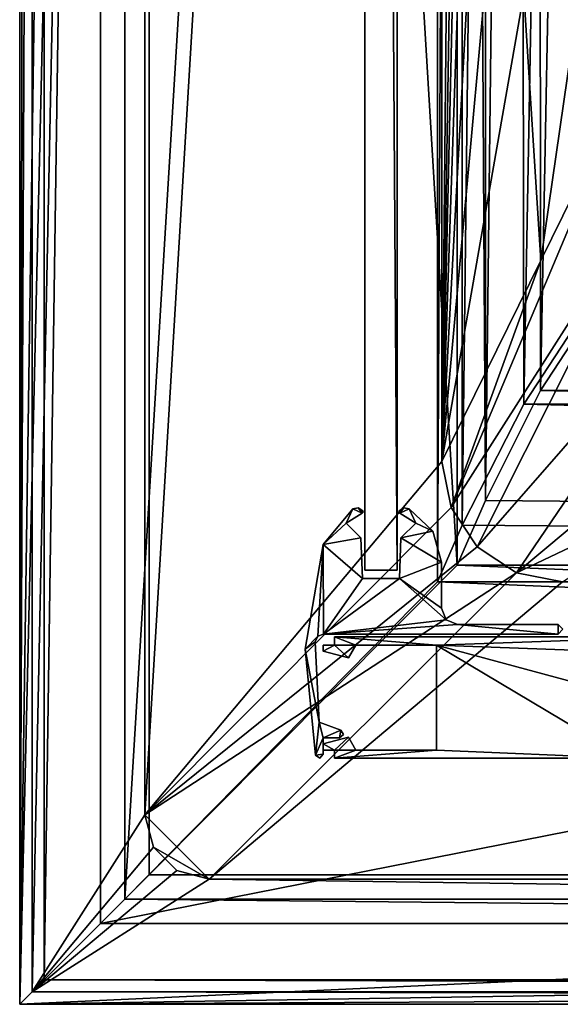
# Model space of a CAD drawing. Header units: metres. Extents: x -1004 to 0, y -708 to 0.
# Tile 1 of 99: x -1004 to -937, y -704 to -582. Entities that reach past the tile are written whole.
import ezdxf

# ---------------------------------------------------------------- set-up
doc = ezdxf.new("R2010")
doc.units = ezdxf.units.M

msp = doc.modelspace()

# ---------------------------------------------------------------- linework, layer by layer
at = {"layer": 'top0'}
for points in [[(-966.445618, -660.336182, 2062.387695), (-963.345642, -661.16687, 2062.387695), (-965.045593, -659.566833, 2062.387695)], [(-965.045593, -659.566833, 2062.387695), (-966.445618, -659.566833, 2062.387695), (-966.445618, -660.336182, 2062.387695)], [(-963.345642, -661.16687, 162.387711), (-966.445618, -660.336182, 162.387711), (-965.045593, -659.566833, 162.387711)], [(-966.445618, -660.336182, 162.387711), (-966.445618, -659.566833, 162.387711), (-965.045593, -659.566833, 162.387711)], [(-966.445618, -659.566833, 2062.387695), (-965.045593, -659.566833, 2062.387695), (-966.445618, -659.566833, 162.387711)], [(-965.045593, -659.566833, 2062.387695), (-965.045593, -659.566833, 162.387711), (-966.445618, -659.566833, 162.387711)], [(-966.445618, -659.566833, 2062.387695), (-966.445618, -659.566833, 162.387711), (-966.445618, -660.336182, 2062.387695)], [(-966.445618, -659.566833, 162.387711), (-966.445618, -660.336182, 162.387711), (-966.445618, -660.336182, 2062.387695)], [(-966.445618, -660.336182, 2062.387695), (-963.345642, -661.16687, 2062.387695), (-965.045593, -659.566833, 2062.387695)], [(-965.045593, -659.566833, 2062.387695), (-966.445618, -659.566833, 2062.387695), (-966.445618, -660.336182, 2062.387695)], [(-965.045593, -659.566833, 2062.387695), (-962.421875, -659.566833, 2062.387695), (-965.045593, -658.566833, 2062.387695)], [(-962.421875, -659.566833, 2062.387695), (-952.421875, -659.566833, 2062.387695), (-965.045593, -658.566833, 2062.387695)], [(-965.045593, -658.566833, 2062.387695), (-952.421875, -659.566833, 2062.387695), (-922.945618, -658.566833, 2062.387695)], [(-965.045593, -659.566833, 162.387711), (-965.045593, -658.566833, 162.387711), (-962.421875, -659.566833, 162.387711)], [(-962.421875, -659.566833, 162.387711), (-965.045593, -658.566833, 162.387711), (-952.421875, -659.566833, 162.387711)], [(-965.045593, -658.566833, 162.387711), (-922.945618, -658.566833, 162.387711), (-952.421875, -659.566833, 162.387711)], [(-965.045593, -658.566833, 2062.387695), (-922.945618, -658.566833, 2062.387695), (-965.045593, -658.566833, 162.387711)], [(-922.945618, -658.566833, 2062.387695), (-922.945618, -658.566833, 162.387711), (-965.045593, -658.566833, 162.387711)], [(-965.045593, -658.566833, 2062.387695), (-965.045593, -658.566833, 162.387711), (-965.045593, -659.566833, 2062.387695)], [(-965.045593, -658.566833, 162.387711), (-965.045593, -659.566833, 162.387711), (-965.045593, -659.566833, 2062.387695)], [(-965.045593, -659.566833, 2062.387695), (-962.421875, -659.566833, 2062.387695), (-965.045593, -658.566833, 2062.387695)], [(-962.421875, -659.566833, 2062.387695), (-952.421875, -659.566833, 2062.387695), (-965.045593, -658.566833, 2062.387695)], [(-965.045593, -658.566833, 2062.387695), (-952.421875, -659.566833, 2062.387695), (-922.945618, -658.566833, 2062.387695)], [(-963.345642, -661.16687, 2062.387695), (-962.421875, -659.566833, 2062.387695), (-965.045593, -659.566833, 2062.387695)], [(-963.345642, -661.16687, 162.387711), (-965.045593, -659.566833, 162.387711), (-962.421875, -659.566833, 162.387711)], [(-963.345642, -661.16687, 2062.387695), (-962.421875, -659.566833, 2062.387695), (-965.045593, -659.566833, 2062.387695)], [(-963.345642, -661.16687, 2062.387695), (-963.345642, -661.16687, 162.387711), (-962.421875, -659.566833, 2062.387695)], [(-963.345642, -661.16687, 162.387711), (-962.421875, -659.566833, 162.387711), (-962.421875, -659.566833, 2062.387695)], [(-962.421875, -659.566833, 162.387711), (-952.421875, -659.566833, 162.387711), (-962.421875, -659.566833, 2062.387695)], [(-952.421875, -659.566833, 162.387711), (-952.421875, -659.566833, 2062.387695), (-962.421875, -659.566833, 2062.387695)], [(-952.421875, -659.566833, 2062.387695), (-921.945618, -660.693481, 2062.387695), (-922.945618, -658.566833, 2062.387695)], [(-952.421875, -659.566833, 162.387711), (-922.945618, -658.566833, 162.387711), (-921.945618, -660.693481, 162.387711)], [(-952.421875, -659.566833, 2062.387695), (-928.956116, -673.566833, 2062.387695), (-922.945618, -658.566833, 2062.387695)], [(-952.421875, -672.566833, 2062.387695), (-928.956116, -673.566833, 2062.387695), (-952.421875, -659.566833, 2062.387695)], [(-928.956116, -673.566833, 2062.387695), (-921.945618, -667.79303, 2062.387695), (-952.421875, -659.566833, 2062.387695)], [(-952.421875, -659.566833, 2062.387695), (-921.945618, -667.79303, 2062.387695), (-921.945618, -660.693481, 2062.387695)], [(-921.945618, -660.693481, 162.387711), (-921.945618, -667.79303, 162.387711), (-952.421875, -659.566833, 162.387711)], [(-921.945618, -667.79303, 162.387711), (-928.956116, -673.566833, 162.387711), (-952.421875, -659.566833, 162.387711)], [(-952.421875, -659.566833, 162.387711), (-928.956116, -673.566833, 162.387711), (-952.421875, -672.566833, 162.387711)], [(-952.421875, -659.566833, 2062.387695), (-952.421875, -659.566833, 162.387711), (-952.421875, -672.566833, 2062.387695)], [(-952.421875, -659.566833, 162.387711), (-952.421875, -672.566833, 162.387711), (-952.421875, -672.566833, 2062.387695)], [(-952.421875, -659.566833, 2062.387695), (-952.421875, -672.566833, 2062.387695), (-928.956116, -673.566833, 2062.387695)], [(-966.445618, -660.336182, 2062.387695), (-966.445618, -660.336182, 162.387711), (-963.345642, -661.16687, 2062.387695)], [(-966.445618, -660.336182, 162.387711), (-963.345642, -661.16687, 162.387711), (-963.345642, -661.16687, 2062.387695)], [(-963.345642, -670.966858, 2062.387695), (-966.445618, -671.797485, 2062.387695), (-965.045593, -672.566833, 2062.387695)], [(-965.045593, -672.566833, 162.387711), (-966.445618, -671.797485, 162.387711), (-963.345642, -670.966858, 162.387711)], [(-966.445618, -671.797485, 2062.387695), (-963.345642, -670.966858, 2062.387695), (-966.445618, -671.797485, 162.387711)], [(-963.345642, -670.966858, 2062.387695), (-963.345642, -670.966858, 162.387711), (-966.445618, -671.797485, 162.387711)], [(-963.345642, -670.966858, 2062.387695), (-966.445618, -671.797485, 2062.387695), (-965.045593, -672.566833, 2062.387695)], [(-966.445618, -671.797485, 2062.387695), (-966.445618, -672.566833, 2062.387695), (-965.045593, -672.566833, 2062.387695)], [(-965.045593, -672.566833, 162.387711), (-966.445618, -672.566833, 162.387711), (-966.445618, -671.797485, 162.387711)], [(-966.445618, -671.797485, 2062.387695), (-966.445618, -671.797485, 162.387711), (-966.445618, -672.566833, 2062.387695)], [(-966.445618, -671.797485, 162.387711), (-966.445618, -672.566833, 162.387711), (-966.445618, -672.566833, 2062.387695)], [(-965.045593, -672.566833, 2062.387695), (-966.445618, -671.797485, 2062.387695), (-966.445618, -672.566833, 2062.387695)], [(-963.345642, -670.966858, 2062.387695), (-965.045593, -672.566833, 2062.387695), (-962.421875, -672.566833, 2062.387695)], [(-962.421875, -672.566833, 162.387711), (-965.045593, -672.566833, 162.387711), (-963.345642, -670.966858, 162.387711)], [(-962.421875, -672.566833, 2062.387695), (-963.345642, -670.966858, 2062.387695), (-965.045593, -672.566833, 2062.387695)], [(-963.345642, -670.966858, 2062.387695), (-962.421875, -672.566833, 2062.387695), (-963.345642, -670.966858, 162.387711)], [(-962.421875, -672.566833, 2062.387695), (-962.421875, -672.566833, 162.387711), (-963.345642, -670.966858, 162.387711)], [(-965.045593, -672.566833, 2062.387695), (-966.445618, -672.566833, 2062.387695), (-965.045593, -672.566833, 162.387711)], [(-966.445618, -672.566833, 2062.387695), (-966.445618, -672.566833, 162.387711), (-965.045593, -672.566833, 162.387711)], [(-965.045593, -672.566833, 2062.387695), (-965.045593, -673.566833, 2062.387695), (-962.421875, -672.566833, 2062.387695)], [(-962.421875, -672.566833, 2062.387695), (-965.045593, -673.566833, 2062.387695), (-952.421875, -672.566833, 2062.387695)], [(-965.045593, -673.566833, 2062.387695), (-928.956116, -673.566833, 2062.387695), (-952.421875, -672.566833, 2062.387695)], [(-928.956116, -673.566833, 162.387711), (-965.045593, -673.566833, 162.387711), (-952.421875, -672.566833, 162.387711)], [(-952.421875, -672.566833, 162.387711), (-965.045593, -673.566833, 162.387711), (-962.421875, -672.566833, 162.387711)], [(-965.045593, -673.566833, 162.387711), (-965.045593, -672.566833, 162.387711), (-962.421875, -672.566833, 162.387711)], [(-965.045593, -672.566833, 2062.387695), (-965.045593, -672.566833, 162.387711), (-965.045593, -673.566833, 2062.387695)], [(-965.045593, -672.566833, 162.387711), (-965.045593, -673.566833, 162.387711), (-965.045593, -673.566833, 2062.387695)], [(-952.421875, -672.566833, 2062.387695), (-965.045593, -673.566833, 2062.387695), (-928.956116, -673.566833, 2062.387695)], [(-952.421875, -672.566833, 2062.387695), (-962.421875, -672.566833, 2062.387695), (-965.045593, -673.566833, 2062.387695)], [(-962.421875, -672.566833, 2062.387695), (-965.045593, -672.566833, 2062.387695), (-965.045593, -673.566833, 2062.387695)], [(-962.421875, -672.566833, 2062.387695), (-952.421875, -672.566833, 2062.387695), (-962.421875, -672.566833, 162.387711)], [(-952.421875, -672.566833, 2062.387695), (-952.421875, -672.566833, 162.387711), (-962.421875, -672.566833, 162.387711)], [(-928.956116, -673.566833, 2062.387695), (-965.045593, -673.566833, 2062.387695), (-928.956116, -673.566833, 162.387711)], [(-965.045593, -673.566833, 2062.387695), (-965.045593, -673.566833, 162.387711), (-928.956116, -673.566833, 162.387711)]]:
    msp.add_3dface(points, dxfattribs=at)
at = {"layer": 'top012'}
for points in [[(-957.316162, -57.310383, 163.887741), (-957.316162, -650.310364, 163.887741), (-961.316162, -57.310383, 163.887741)], [(-957.316162, -650.310364, 163.887741), (-961.316162, -650.310364, 163.887741), (-961.316162, -57.310383, 163.887741)], [(-957.316162, -57.310383, 2060.887695), (-961.316162, -57.310383, 2060.887695), (-957.316162, -650.310364, 2060.887695)], [(-961.316162, -57.310383, 2060.887695), (-961.316162, -650.310364, 2060.887695), (-957.316162, -650.310364, 2060.887695)], [(-961.316162, -57.310383, 2060.887695), (-961.316162, -57.310383, 163.887741), (-961.316162, -650.310364, 2060.887695)], [(-961.316162, -57.310383, 163.887741), (-961.316162, -650.310364, 163.887741), (-961.316162, -650.310364, 2060.887695)], [(-957.316162, -650.310364, 2060.887695), (-957.316162, -650.310364, 163.887741), (-957.316162, -57.310383, 2060.887695)], [(-957.316162, -650.310364, 163.887741), (-957.316162, -57.310383, 163.887741), (-957.316162, -57.310383, 2060.887695)], [(-957.316162, -650.310364, 2060.887695), (-961.316162, -650.310364, 2060.887695), (-957.316162, -650.310364, 163.887741)], [(-961.316162, -650.310364, 2060.887695), (-961.316162, -650.310364, 163.887741), (-957.316162, -650.310364, 163.887741)]]:
    msp.add_3dface(points, dxfattribs=at)
at = {"layer": 'top0123'}
for points in [[(-962.804688, -642.68158, 162.387711), (-963.630432, -644.45929, 162.387711), (-966.481323, -647.104858, 162.387711)], [(-966.481323, -647.104858, 2062.387695), (-962.804688, -642.68158, 2062.387695), (-966.481323, -647.104858, 162.387711)], [(-962.804688, -642.68158, 2062.387695), (-962.804688, -642.68158, 162.387711), (-966.481323, -647.104858, 162.387711)], [(-966.481323, -647.104858, 2062.387695), (-963.630432, -644.45929, 2062.387695), (-962.804688, -642.68158, 2062.387695)], [(-961.644531, -643.252197, 162.387711), (-963.630432, -644.45929, 162.387711), (-962.804688, -642.68158, 162.387711)], [(-963.630432, -644.45929, 2062.387695), (-961.644531, -643.252197, 2062.387695), (-962.804688, -642.68158, 2062.387695)], [(-961.644531, -643.252197, 2062.387695), (-963.630432, -644.45929, 2062.387695), (-961.644531, -643.252197, 162.387711)], [(-963.630432, -644.45929, 2062.387695), (-963.630432, -644.45929, 162.387711), (-961.644531, -643.252197, 162.387711)], [(-962.136353, -642.588867, 162.387711), (-961.644531, -643.252197, 162.387711), (-962.804688, -642.68158, 162.387711)], [(-962.804688, -642.68158, 2062.387695), (-962.136353, -642.588867, 2062.387695), (-962.804688, -642.68158, 162.387711)], [(-962.136353, -642.588867, 2062.387695), (-962.136353, -642.588867, 162.387711), (-962.804688, -642.68158, 162.387711)], [(-962.804688, -642.68158, 2062.387695), (-961.644531, -643.252197, 2062.387695), (-962.136353, -642.588867, 2062.387695)], [(-962.136353, -642.588867, 162.387711), (-961.560303, -642.940125, 162.387711), (-961.644531, -643.252197, 162.387711)], [(-962.136353, -642.588867, 2062.387695), (-961.560303, -642.940125, 2062.387695), (-962.136353, -642.588867, 162.387711)], [(-961.560303, -642.940125, 2062.387695), (-961.560303, -642.940125, 162.387711), (-962.136353, -642.588867, 162.387711)], [(-961.644531, -643.252197, 2062.387695), (-961.560303, -642.940125, 2062.387695), (-962.136353, -642.588867, 2062.387695)], [(-961.560303, -642.940125, 162.387711), (-961.52356, -643.117493, 162.387711), (-961.644531, -643.252197, 162.387711)], [(-961.644531, -643.252197, 2062.387695), (-961.52356, -643.117493, 2062.387695), (-961.560303, -642.940125, 2062.387695)], [(-961.52356, -643.117493, 2062.387695), (-961.644531, -643.252197, 2062.387695), (-961.52356, -643.117493, 162.387711)], [(-961.644531, -643.252197, 2062.387695), (-961.644531, -643.252197, 162.387711), (-961.52356, -643.117493, 162.387711)], [(-961.560303, -642.940125, 2062.387695), (-961.52356, -643.117493, 2062.387695), (-961.560303, -642.940125, 162.387711)], [(-961.52356, -643.117493, 2062.387695), (-961.52356, -643.117493, 162.387711), (-961.560303, -642.940125, 162.387711)], [(-957.108643, -643.117493, 162.387711), (-957.072021, -642.940125, 162.387711), (-956.987793, -643.252197, 162.387711)], [(-957.108643, -643.117493, 2062.387695), (-957.072021, -642.940125, 2062.387695), (-957.108643, -643.117493, 162.387711)], [(-957.072021, -642.940125, 2062.387695), (-957.072021, -642.940125, 162.387711), (-957.108643, -643.117493, 162.387711)], [(-956.987793, -643.252197, 2062.387695), (-957.072021, -642.940125, 2062.387695), (-957.108643, -643.117493, 2062.387695)], [(-956.987793, -643.252197, 2062.387695), (-957.108643, -643.117493, 2062.387695), (-956.987793, -643.252197, 162.387711)], [(-957.108643, -643.117493, 2062.387695), (-957.108643, -643.117493, 162.387711), (-956.987793, -643.252197, 162.387711)], [(-957.072021, -642.940125, 162.387711), (-956.495972, -642.588867, 162.387711), (-956.987793, -643.252197, 162.387711)], [(-957.072021, -642.940125, 2062.387695), (-956.495972, -642.588867, 2062.387695), (-957.072021, -642.940125, 162.387711)], [(-956.495972, -642.588867, 2062.387695), (-956.495972, -642.588867, 162.387711), (-957.072021, -642.940125, 162.387711)], [(-956.495972, -642.588867, 2062.387695), (-957.072021, -642.940125, 2062.387695), (-956.987793, -643.252197, 2062.387695)], [(-956.987793, -643.252197, 162.387711), (-956.495972, -642.588867, 162.387711), (-955.827637, -642.68158, 162.387711)], [(-955.827637, -642.68158, 2062.387695), (-956.495972, -642.588867, 2062.387695), (-956.987793, -643.252197, 2062.387695)], [(-955.001892, -644.45929, 162.387756), (-956.987793, -643.252197, 162.387711), (-955.827637, -642.68158, 162.387711)], [(-955.827637, -642.68158, 2062.387695), (-956.987793, -643.252197, 2062.387695), (-955.001892, -644.45929, 2062.387695)], [(-955.001892, -644.45929, 2062.387695), (-956.987793, -643.252197, 2062.387695), (-955.001892, -644.45929, 162.387756)], [(-956.987793, -643.252197, 2062.387695), (-956.987793, -643.252197, 162.387711), (-955.001892, -644.45929, 162.387756)], [(-956.495972, -642.588867, 2062.387695), (-955.827637, -642.68158, 2062.387695), (-956.495972, -642.588867, 162.387711)], [(-955.827637, -642.68158, 2062.387695), (-955.827637, -642.68158, 162.387711), (-956.495972, -642.588867, 162.387711)], [(-955.001892, -644.45929, 162.387756), (-955.827637, -642.68158, 162.387711), (-952.900085, -645.444214, 162.387711)], [(-955.827637, -642.68158, 2062.387695), (-952.900085, -645.444214, 2062.387695), (-955.827637, -642.68158, 162.387711)], [(-952.900085, -645.444214, 2062.387695), (-952.900085, -645.444214, 162.387711), (-955.827637, -642.68158, 162.387711)], [(-952.900085, -645.444214, 2062.387695), (-955.827637, -642.68158, 2062.387695), (-955.001892, -644.45929, 2062.387695)], [(-963.630432, -644.45929, 162.387711), (-961.784058, -646.305542, 162.387711), (-966.481323, -647.104858, 162.387711)], [(-961.784058, -646.305542, 2062.387695), (-963.630432, -644.45929, 2062.387695), (-966.481323, -647.104858, 2062.387695)], [(-963.630432, -644.45929, 2062.387695), (-961.784058, -646.305542, 2062.387695), (-963.630432, -644.45929, 162.387711)], [(-961.784058, -646.305542, 2062.387695), (-961.784058, -646.305542, 162.387711), (-963.630432, -644.45929, 162.387711)], [(-956.848267, -646.305542, 162.387711), (-955.001892, -644.45929, 162.387756), (-952.900085, -645.444214, 162.387711)], [(-956.848267, -646.305542, 162.387711), (-956.848267, -646.305542, 2062.387695), (-955.001892, -644.45929, 162.387756)], [(-956.848267, -646.305542, 2062.387695), (-955.001892, -644.45929, 2062.387695), (-955.001892, -644.45929, 162.387756)], [(-952.900085, -645.444214, 2062.387695), (-955.001892, -644.45929, 2062.387695), (-956.848267, -646.305542, 2062.387695)], [(-956.848267, -646.305542, 162.387711), (-952.900085, -645.444214, 162.387711), (-951.816162, -649.320862, 162.387711)], [(-951.816162, -649.320862, 2062.387695), (-952.900085, -645.444214, 2062.387695), (-956.848267, -646.305542, 2062.387695)], [(-952.900085, -645.444214, 2062.387695), (-951.816162, -649.320862, 2062.387695), (-952.900085, -645.444214, 162.387711)], [(-951.816162, -649.320862, 2062.387695), (-951.816162, -649.320862, 162.387711), (-952.900085, -645.444214, 162.387711)], [(-968.679993, -660.083069, 162.387711), (-966.481323, -647.104858, 162.387711), (-967.125122, -658.484985, 162.387711)], [(-968.679993, -660.083069, 2062.387695), (-966.481323, -647.104858, 2062.387695), (-968.679993, -660.083069, 162.387711)], [(-966.481323, -647.104858, 2062.387695), (-966.481323, -647.104858, 162.387711), (-968.679993, -660.083069, 162.387711)], [(-966.481323, -647.104858, 2062.387695), (-968.679993, -660.083069, 2062.387695), (-967.125122, -658.484985, 2062.387695)], [(-967.125122, -658.484985, 162.387711), (-966.481323, -647.104858, 162.387711), (-966.439148, -658.210388, 162.387711)], [(-966.439148, -658.210388, 2062.387695), (-966.481323, -647.104858, 2062.387695), (-967.125122, -658.484985, 2062.387695)], [(-966.481323, -647.104858, 162.387711), (-961.784058, -646.305542, 162.387711), (-961.609314, -651.310364, 162.387711)], [(-961.609314, -651.310364, 2062.387695), (-961.784058, -646.305542, 2062.387695), (-966.481323, -647.104858, 2062.387695)], [(-966.481323, -647.104858, 162.387711), (-961.609314, -651.310364, 162.387711), (-966.439148, -658.210388, 162.387711)], [(-961.609314, -651.310364, 2062.387695), (-966.481323, -647.104858, 2062.387695), (-966.439148, -658.210388, 2062.387695)], [(-961.784058, -646.305542, 2062.387695), (-961.609314, -651.310364, 2062.387695), (-961.784058, -646.305542, 162.387711)], [(-961.609314, -651.310364, 2062.387695), (-961.609314, -651.310364, 162.387711), (-961.784058, -646.305542, 162.387711)], [(-957.02301, -651.310364, 162.387711), (-956.848267, -646.305542, 162.387711), (-951.816162, -649.320862, 162.387711)], [(-957.02301, -651.310364, 162.387711), (-957.02301, -651.310364, 2062.387695), (-956.848267, -646.305542, 162.387711)], [(-957.02301, -651.310364, 2062.387695), (-956.848267, -646.305542, 2062.387695), (-956.848267, -646.305542, 162.387711)], [(-951.816162, -649.320862, 2062.387695), (-956.848267, -646.305542, 2062.387695), (-957.02301, -651.310364, 2062.387695)], [(-957.02301, -651.310364, 162.387711), (-951.816162, -649.320862, 162.387711), (-951.816162, -655.010376, 162.387711)], [(-951.816162, -655.010376, 2062.387695), (-951.816162, -649.320862, 2062.387695), (-957.02301, -651.310364, 2062.387695)], [(-951.816162, -649.320862, 162.387711), (-951.816162, -649.320862, 2062.387695), (-951.816162, -655.010376, 162.387711)], [(-951.816162, -649.320862, 2062.387695), (-951.816162, -655.010376, 2062.387695), (-951.816162, -655.010376, 162.387711)], [(-966.439148, -658.210388, 162.387711), (-957.02301, -651.310364, 162.387711), (-951.228088, -656.422363, 162.387711)], [(-966.439148, -658.210388, 162.387711), (-961.609314, -651.310364, 162.387711), (-957.02301, -651.310364, 162.387711)], [(-957.02301, -651.310364, 2062.387695), (-966.439148, -658.210388, 2062.387695), (-951.228088, -656.422363, 2062.387695)], [(-957.02301, -651.310364, 2062.387695), (-961.609314, -651.310364, 2062.387695), (-966.439148, -658.210388, 2062.387695)], [(-961.609314, -651.310364, 162.387711), (-961.609314, -651.310364, 2062.387695), (-957.02301, -651.310364, 162.387711)], [(-961.609314, -651.310364, 2062.387695), (-957.02301, -651.310364, 2062.387695), (-957.02301, -651.310364, 162.387711)], [(-951.228088, -656.422363, 162.387711), (-957.02301, -651.310364, 162.387711), (-951.816162, -655.010376, 162.387711)], [(-951.816162, -655.010376, 2062.387695), (-957.02301, -651.310364, 2062.387695), (-951.228088, -656.422363, 2062.387695)], [(-951.816162, -655.010376, 2062.387695), (-951.228088, -656.422363, 2062.387695), (-951.816162, -655.010376, 162.387711)], [(-951.228088, -656.422363, 2062.387695), (-951.228088, -656.422363, 162.387711), (-951.816162, -655.010376, 162.387711)], [(-949.816162, -657.010376, 162.387711), (-966.439148, -658.210388, 162.387711), (-951.228088, -656.422363, 162.387711)], [(-951.228088, -656.422363, 2062.387695), (-966.439148, -658.210388, 2062.387695), (-949.816162, -657.010376, 2062.387695)], [(-937.368774, -658.210388, 162.387711), (-966.439148, -658.210388, 162.387711), (-949.816162, -657.010376, 162.387711)], [(-966.439148, -658.210388, 2062.387695), (-937.368774, -658.210388, 2062.387695), (-949.816162, -657.010376, 2062.387695)], [(-951.228088, -656.422363, 2062.387695), (-949.816162, -657.010376, 2062.387695), (-951.228088, -656.422363, 162.387711)], [(-949.816162, -657.010376, 2062.387695), (-949.816162, -657.010376, 162.387711), (-951.228088, -656.422363, 162.387711)], [(-937.368774, -657.010376, 162.387711), (-937.368774, -658.210388, 162.387711), (-949.816162, -657.010376, 162.387711)], [(-949.816162, -657.010376, 162.387711), (-949.816162, -657.010376, 2062.387695), (-937.368774, -657.010376, 162.387711)], [(-949.816162, -657.010376, 2062.387695), (-937.368774, -657.010376, 2062.387695), (-937.368774, -657.010376, 162.387711)], [(-949.816162, -657.010376, 2062.387695), (-937.368774, -658.210388, 2062.387695), (-937.368774, -657.010376, 2062.387695)], [(-937.368774, -657.010376, 162.387711), (-936.771179, -657.610291, 162.387756), (-937.368774, -658.210388, 162.387711)], [(-937.368774, -657.010376, 2062.387695), (-936.771179, -657.610291, 2062.387695), (-937.368774, -657.010376, 162.387711)], [(-936.771179, -657.610291, 2062.387695), (-936.771179, -657.610291, 162.387756), (-937.368774, -657.010376, 162.387711)], [(-937.368774, -658.210388, 2062.387695), (-936.771179, -657.610291, 2062.387695), (-937.368774, -657.010376, 2062.387695)], [(-966.439148, -658.210388, 2062.387695), (-967.125122, -658.484985, 2062.387695), (-966.439148, -658.210388, 162.387711)], [(-967.125122, -658.484985, 2062.387695), (-967.125122, -658.484985, 162.387711), (-966.439148, -658.210388, 162.387711)], [(-937.368774, -658.210388, 2062.387695), (-966.439148, -658.210388, 2062.387695), (-937.368774, -658.210388, 162.387711)], [(-966.439148, -658.210388, 2062.387695), (-966.439148, -658.210388, 162.387711), (-937.368774, -658.210388, 162.387711)], [(-936.771179, -657.610291, 2062.387695), (-937.368774, -658.210388, 2062.387695), (-936.771179, -657.610291, 162.387756)], [(-937.368774, -658.210388, 2062.387695), (-937.368774, -658.210388, 162.387711), (-936.771179, -657.610291, 162.387756)], [(-967.437561, -659.154541, 162.387711), (-968.679993, -660.083069, 162.387711), (-967.125122, -658.484985, 162.387711)], [(-967.125122, -658.484985, 2062.387695), (-968.679993, -660.083069, 2062.387695), (-967.437561, -659.154541, 2062.387695)], [(-967.437561, -659.154541, 162.387711), (-966.974121, -669.114563, 162.387711), (-968.679993, -660.083069, 162.387711)], [(-968.679993, -660.083069, 2062.387695), (-966.974121, -669.114563, 2062.387695), (-967.437561, -659.154541, 2062.387695)], [(-967.125122, -658.484985, 2062.387695), (-967.437561, -659.154541, 2062.387695), (-967.125122, -658.484985, 162.387711)], [(-967.437561, -659.154541, 2062.387695), (-967.437561, -659.154541, 162.387711), (-967.125122, -658.484985, 162.387711)], [(-967.437561, -659.154541, 2062.387695), (-966.974121, -669.114563, 2062.387695), (-967.437561, -659.154541, 162.387711)], [(-966.974121, -669.114563, 2062.387695), (-966.974121, -669.114563, 162.387711), (-967.437561, -659.154541, 162.387711)], [(-966.974121, -669.114563, 162.387711), (-967.418335, -673.185547, 162.387711), (-968.679993, -660.083069, 162.387711)], [(-967.418335, -673.185547, 2062.387695), (-968.679993, -660.083069, 2062.387695), (-967.418335, -673.185547, 162.387711)], [(-968.679993, -660.083069, 2062.387695), (-968.679993, -660.083069, 162.387711), (-967.418335, -673.185547, 162.387711)], [(-968.679993, -660.083069, 2062.387695), (-967.418335, -673.185547, 2062.387695), (-966.974121, -669.114563, 2062.387695)], [(-967.418335, -673.185547, 162.387711), (-966.974121, -669.114563, 162.387711), (-966.445618, -671.066833, 162.387711)], [(-967.418335, -673.185547, 2062.387695), (-966.445618, -671.066833, 2062.387695), (-966.974121, -669.114563, 2062.387695)], [(-966.974121, -669.114563, 162.387711), (-964.274658, -670.096985, 162.387711), (-966.445618, -671.066833, 162.387711)], [(-966.974121, -669.114563, 2062.387695), (-964.274658, -670.096985, 2062.387695), (-966.974121, -669.114563, 162.387711)], [(-964.274658, -670.096985, 2062.387695), (-964.274658, -670.096985, 162.387711), (-966.974121, -669.114563, 162.387711)], [(-966.974121, -669.114563, 2062.387695), (-966.445618, -671.066833, 2062.387695), (-964.274658, -670.096985, 2062.387695)], [(-966.445618, -671.066833, 162.387711), (-964.274658, -670.096985, 162.387711), (-964.445618, -671.066833, 162.387711)], [(-966.445618, -671.066833, 2062.387695), (-964.445618, -671.066833, 2062.387695), (-964.274658, -670.096985, 2062.387695)], [(-964.274658, -670.096985, 162.387711), (-963.954529, -670.653442, 162.387711), (-964.445618, -671.066833, 162.387711)], [(-964.274658, -670.096985, 2062.387695), (-964.445618, -671.066833, 2062.387695), (-963.954529, -670.653442, 2062.387695)], [(-964.274658, -670.096985, 2062.387695), (-963.954529, -670.653442, 2062.387695), (-964.274658, -670.096985, 162.387711)], [(-963.954529, -670.653442, 2062.387695), (-963.954529, -670.653442, 162.387711), (-964.274658, -670.096985, 162.387711)], [(-966.445618, -671.066833, 162.387711), (-966.445618, -673.074097, 162.387711), (-967.418335, -673.185547, 162.387711)], [(-966.445618, -673.074097, 2062.387695), (-966.445618, -671.066833, 2062.387695), (-967.418335, -673.185547, 2062.387695)], [(-964.445618, -671.066833, 2062.387695), (-966.445618, -671.066833, 2062.387695), (-964.445618, -671.066833, 162.387711)], [(-966.445618, -671.066833, 2062.387695), (-966.445618, -671.066833, 162.387711), (-964.445618, -671.066833, 162.387711)], [(-966.445618, -671.066833, 162.387711), (-966.445618, -671.066833, 2062.387695), (-966.445618, -673.074097, 162.387711)], [(-966.445618, -671.066833, 2062.387695), (-966.445618, -673.074097, 2062.387695), (-966.445618, -673.074097, 162.387711)], [(-963.954529, -670.653442, 2062.387695), (-964.445618, -671.066833, 2062.387695), (-963.954529, -670.653442, 162.387711)], [(-964.445618, -671.066833, 2062.387695), (-964.445618, -671.066833, 162.387711), (-963.954529, -670.653442, 162.387711)], [(-966.445618, -673.074097, 162.387711), (-966.882446, -673.562134, 162.387711), (-967.418335, -673.185547, 162.387711)], [(-966.882446, -673.562134, 2062.387695), (-966.445618, -673.074097, 2062.387695), (-967.418335, -673.185547, 2062.387695)], [(-966.882446, -673.562134, 2062.387695), (-967.418335, -673.185547, 2062.387695), (-966.882446, -673.562134, 162.387711)], [(-967.418335, -673.185547, 2062.387695), (-967.418335, -673.185547, 162.387711), (-966.882446, -673.562134, 162.387711)], [(-966.445618, -673.074097, 2062.387695), (-966.882446, -673.562134, 2062.387695), (-966.445618, -673.074097, 162.387711)], [(-966.882446, -673.562134, 2062.387695), (-966.882446, -673.562134, 162.387711), (-966.445618, -673.074097, 162.387711)]]:
    msp.add_3dface(points, dxfattribs=at)
at = {"layer": 'top0123410'}
for points in [[(-988.024658, -16.027126, 2050.999756), (-1004.024658, -704.0271, 2050.999756), (-1004.024658, -0.027127, 2050.999756)], [(-1004.024658, -704.0271, 2110.919678), (-1001.024658, -3.027127, 2110.919678), (-1004.024658, -0.027127, 2110.919678)], [(-1004.024658, -704.0271, 2110.919678), (-1004.024658, -0.027127, 2110.919678), (-1004.024658, -704.0271, 2050.999756)], [(-1004.024658, -0.027127, 2110.919678), (-1004.024658, -0.027127, 2050.999756), (-1004.024658, -704.0271, 2050.999756)], [(-1001.024658, -701.0271, 2110.919678), (-1001.024658, -3.027127, 2110.919678), (-1004.024658, -704.0271, 2110.919678)], [(-1001.024658, -3.027127, 2053.855713), (-1001.024658, -701.0271, 2053.855713), (-991.024658, -13.027127, 2053.855713)], [(-1001.024658, -701.0271, 2053.855713), (-1001.024658, -3.027127, 2053.855713), (-1001.024658, -701.0271, 2110.919678)], [(-1001.024658, -3.027127, 2053.855713), (-1001.024658, -3.027127, 2110.919678), (-1001.024658, -701.0271, 2110.919678)], [(-991.024658, -13.027127, 2053.855713), (-1001.024658, -701.0271, 2053.855713), (-991.024658, -691.0271, 2053.855713)], [(-991.024658, -13.027127, 2065.279785), (-991.024658, -691.0271, 2065.279785), (-952.32666, -51.725147, 2065.279785)], [(-991.024658, -691.0271, 2065.279785), (-991.024658, -13.027127, 2065.279785), (-991.024658, -691.0271, 2053.855713)], [(-991.024658, -13.027127, 2065.279785), (-991.024658, -13.027127, 2053.855713), (-991.024658, -691.0271, 2053.855713)], [(-988.024658, -16.027126, 2050.999756), (-988.024658, -688.0271, 2050.999756), (-1004.024658, -704.0271, 2050.999756)], [(-988.024658, -688.0271, 2050.999756), (-988.024658, -16.027126, 2050.999756), (-988.024658, -688.0271, 2063.023682)], [(-988.024658, -16.027126, 2050.999756), (-988.024658, -16.027126, 2063.023682), (-988.024658, -688.0271, 2063.023682)], [(-988.024658, -688.0271, 2063.023682), (-988.024658, -16.027126, 2063.023682), (-949.855835, -649.662598, 2063.023682)], [(-949.855835, -649.662598, 2063.023682), (-988.024658, -16.027126, 2063.023682), (-949.855835, -54.196003, 2063.023682)], [(-952.32666, -51.725147, 2065.279785), (-991.024658, -691.0271, 2065.279785), (-952.32666, -651.754395, 2065.279785)], [(-952.32666, -51.725147, 2065.279785), (-952.32666, -651.754395, 2065.279785), (-949.265869, -54.785912, 2076.154297)], [(-952.32666, -651.754395, 2065.279785), (-949.265869, -644.735474, 2076.154297), (-949.265869, -54.785912, 2076.154297)], [(-946.368103, -57.683689, 2075.415039), (-946.368103, -641.664001, 2075.415039), (-949.855835, -54.196003, 2063.023682)], [(-946.368103, -641.664001, 2075.415039), (-949.855835, -649.662598, 2063.023682), (-949.855835, -54.196003, 2063.023682)], [(-949.265869, -54.785912, 2076.154297), (-949.265869, -644.735474, 2076.154297), (-942.551392, -80.844612, 2094.340576)], [(-946.368103, -57.683689, 2075.415039), (-939.832214, -84.262329, 2093.132324), (-946.368103, -641.664001, 2075.415039)], [(-949.265869, -644.735474, 2076.154297), (-941.610657, -629.733337, 2096.331055), (-942.551392, -80.844612, 2094.340576)], [(-942.551392, -80.844612, 2094.340576), (-941.610657, -629.733337, 2096.331055), (-932.131714, -108.310623, 2112.649414)], [(-939.832214, -84.262329, 2093.132324), (-939.555481, -628.053528, 2093.727783), (-946.368103, -641.664001, 2075.415039)], [(-939.832214, -84.262329, 2093.132324), (-929.595459, -111.251724, 2111.123535), (-939.555481, -628.053528, 2093.727783)], [(-941.610657, -629.733337, 2096.331055), (-933.138916, -616.819275, 2111.159668), (-932.131714, -108.310623, 2112.649414)], [(-929.595459, -111.251724, 2111.123535), (-929.521118, -612.724854, 2111.231445), (-939.555481, -628.053528, 2093.727783)], [(-939.555481, -628.053528, 2093.727783), (-929.521118, -612.724854, 2111.231445), (-64.493912, -628.053528, 2093.727783)], [(-941.610657, -629.733337, 2096.331055), (-62.438725, -629.733337, 2096.331055), (-933.138916, -616.819275, 2111.159668)], [(-946.368103, -641.664001, 2075.415039), (-939.555481, -628.053528, 2093.727783), (-54.193558, -649.662598, 2063.023682)], [(-54.193558, -649.662598, 2063.023682), (-939.555481, -628.053528, 2093.727783), (-57.681248, -641.664001, 2075.415039)], [(-939.555481, -628.053528, 2093.727783), (-64.493912, -628.053528, 2093.727783), (-57.681248, -641.664001, 2075.415039)], [(-51.722702, -651.754395, 2065.279785), (-941.610657, -629.733337, 2096.331055), (-949.265869, -644.735474, 2076.154297)], [(-51.722702, -651.754395, 2065.279785), (-54.78347, -644.735474, 2076.154297), (-941.610657, -629.733337, 2096.331055)], [(-54.78347, -644.735474, 2076.154297), (-62.438725, -629.733337, 2096.331055), (-941.610657, -629.733337, 2096.331055)], [(-949.855835, -649.662598, 2063.023682), (-946.368103, -641.664001, 2075.415039), (-54.193558, -649.662598, 2063.023682)], [(-952.32666, -651.754395, 2065.279785), (-51.722702, -651.754395, 2065.279785), (-949.265869, -644.735474, 2076.154297)], [(-16.024683, -688.0271, 2063.023682), (-988.024658, -688.0271, 2063.023682), (-949.855835, -649.662598, 2063.023682)], [(-16.024683, -688.0271, 2063.023682), (-949.855835, -649.662598, 2063.023682), (-54.193558, -649.662598, 2063.023682)], [(-991.024658, -691.0271, 2065.279785), (-13.024684, -691.0271, 2065.279785), (-952.32666, -651.754395, 2065.279785)], [(-952.32666, -651.754395, 2065.279785), (-13.024684, -691.0271, 2065.279785), (-51.722702, -651.754395, 2065.279785)], [(-988.024658, -688.0271, 2050.999756), (-16.024683, -688.0271, 2050.999756), (-1004.024658, -704.0271, 2050.999756)], [(-1004.024658, -704.0271, 2050.999756), (-16.024683, -688.0271, 2050.999756), (-0.024684, -704.0271, 2050.999756)], [(-16.024683, -688.0271, 2050.999756), (-988.024658, -688.0271, 2050.999756), (-16.024683, -688.0271, 2063.023682)], [(-988.024658, -688.0271, 2050.999756), (-988.024658, -688.0271, 2063.023682), (-16.024683, -688.0271, 2063.023682)], [(-1001.024658, -701.0271, 2053.855713), (-3.024684, -701.0271, 2053.855713), (-991.024658, -691.0271, 2053.855713)], [(-991.024658, -691.0271, 2053.855713), (-3.024684, -701.0271, 2053.855713), (-13.024684, -691.0271, 2053.855713)], [(-991.024658, -691.0271, 2053.855713), (-13.024684, -691.0271, 2053.855713), (-991.024658, -691.0271, 2065.279785)], [(-13.024684, -691.0271, 2053.855713), (-13.024684, -691.0271, 2065.279785), (-991.024658, -691.0271, 2065.279785)], [(-0.024684, -704.0271, 2110.919678), (-1001.024658, -701.0271, 2110.919678), (-1004.024658, -704.0271, 2110.919678)], [(-3.024684, -701.0271, 2110.919678), (-1001.024658, -701.0271, 2110.919678), (-0.024684, -704.0271, 2110.919678)], [(-3.024684, -701.0271, 2053.855713), (-1001.024658, -701.0271, 2053.855713), (-3.024684, -701.0271, 2110.919678)], [(-1001.024658, -701.0271, 2053.855713), (-1001.024658, -701.0271, 2110.919678), (-3.024684, -701.0271, 2110.919678)], [(-0.024684, -704.0271, 2110.919678), (-1004.024658, -704.0271, 2110.919678), (-0.024684, -704.0271, 2050.999756)], [(-1004.024658, -704.0271, 2110.919678), (-1004.024658, -704.0271, 2050.999756), (-0.024684, -704.0271, 2050.999756)]]:
    msp.add_3dface(points, dxfattribs=at)
at = {"layer": 'top0123459'}
for points in [[(-994.049377, -10), (-1004.049377, -704.05426), (-1004.049377, 0)], [(-1004.049377, 0), (-1004.049377, -704.05426), (-1002.522156, -1.527202, 175)], [(-1004.049377, -704.05426), (-1002.522156, -702.527039, 175), (-1002.522156, -1.527202, 175)], [(-1002.522156, -1.527202, 175), (-1002.522156, -702.527039, 175), (-988.561951, -23.447599, 175)], [(-994.049377, -10), (-994.049377, -694.05426), (-1004.049377, -704.05426)], [(-994.049377, -694.05426), (-994.049377, -10), (-994.049377, -694.05426, 90)], [(-994.049377, -10), (-994.049377, -10, 90), (-994.049377, -694.05426, 90)], [(-10, -10, 90), (-787.024658, -653.266907, 90), (-994.049377, -10, 90)], [(-787.024658, -653.266907, 90), (-994.049377, -694.05426, 90), (-994.049377, -10, 90)], [(-988.561951, -23.447599, 175), (-1002.522156, -702.527039, 175), (-988.561951, -680.606628, 175)], [(-988.561951, -23.447599, 163.059708), (-988.561951, -680.606628, 163.059708), (-951.750793, -67.223717, 163.059708)], [(-988.561951, -23.447599, 163.059708), (-988.561951, -23.447599, 175), (-988.561951, -680.606628, 163.059708)], [(-988.561951, -23.447599, 175), (-988.561951, -680.606628, 175), (-988.561951, -680.606628, 163.059708)], [(-951.750793, -67.223717, 163.059708), (-988.561951, -680.606628, 163.059708), (-951.750793, -636.830505, 163.059708)], [(-951.750793, -636.830505, 163.059708), (-948.306885, -280.47226, 138.254166), (-951.750793, -67.223717, 163.059708)], [(-948.118652, -413.230835, 137.179672), (-948.306885, -280.47226, 138.254166), (-951.750793, -636.830505, 163.059708)], [(-947.374939, -446.405762, 136.911301), (-948.118652, -413.230835, 137.179672), (-951.750793, -636.830505, 163.059708)], [(-946.353027, -479.564667, 136.643219), (-947.374939, -446.405762, 136.911301), (-951.750793, -636.830505, 163.059708)], [(-945.053101, -512.702576, 136.375504), (-946.353027, -479.564667, 136.643219), (-951.750793, -636.830505, 163.059708)], [(-951.750793, -636.830505, 163.059708), (-943.475708, -545.814453, 136.108231), (-945.053101, -512.702576, 136.375504)], [(-941.621277, -578.895264, 135.841492), (-943.475708, -545.814453, 136.108231), (-951.750793, -636.830505, 163.059708)], [(-931.491699, -556.560425, 108.623322), (-941.621277, -578.895264, 135.841492), (-939.490417, -611.939941, 135.575394)], [(-927.229858, -587.049438, 108.091133), (-931.491699, -556.560425, 108.623322), (-939.490417, -611.939941, 135.575394)], [(-939.490417, -611.939941, 135.575394), (-941.621277, -578.895264, 135.841492), (-951.750793, -636.830505, 163.059708)], [(-923.566284, -600.113647, 107.863098), (-927.229858, -587.049438, 108.091133), (-950.614685, -642.542236, 163.059708)], [(-950.614685, -642.542236, 163.059708), (-927.229858, -587.049438, 108.091133), (-939.490417, -611.939941, 135.575394)], [(-947.379272, -647.384338, 163.059708), (-923.566284, -600.113647, 107.863098), (-950.614685, -642.542236, 163.059708)], [(-915.726074, -611.1875, 107.6698), (-923.566284, -600.113647, 107.863098), (-947.379272, -647.384338, 163.059708)], [(-939.490417, -611.939941, 135.575394), (-951.750793, -636.830505, 163.059708), (-950.614685, -642.542236, 163.059708)], [(-942.537109, -650.619812, 163.059708), (-915.726074, -611.1875, 107.6698), (-947.379272, -647.384338, 163.059708)], [(-942.537109, -650.619812, 163.059708), (-904.618408, -618.98175, 107.533752), (-915.726074, -611.1875, 107.6698)], [(-914.183655, -637.17749, 135.265106), (-904.618408, -618.98175, 107.533752), (-942.537109, -650.619812, 163.059708)], [(-988.561951, -680.606628, 163.059708), (-950.614685, -642.542236, 163.059708), (-951.750793, -636.830505, 163.059708)], [(-936.825439, -651.75592, 163.059708), (-914.183655, -637.17749, 135.265106), (-942.537109, -650.619812, 163.059708)], [(-947.379272, -647.384338, 163.059708), (-950.614685, -642.542236, 163.059708), (-988.561951, -680.606628, 163.059708)], [(-988.561951, -680.606628, 163.059708), (-942.537109, -650.619812, 163.059708), (-947.379272, -647.384338, 163.059708)], [(-980.601746, -688.566833, 163.059708), (-942.537109, -650.619812, 163.059708), (-988.561951, -680.606628, 163.059708)], [(-942.537109, -650.619812, 163.059708), (-980.601746, -688.566833, 163.059708), (-936.825439, -651.75592, 163.059708)], [(-980.601746, -688.566833, 163.059708), (-23.447609, -688.566833, 163.059708), (-936.825439, -651.75592, 163.059708)], [(-787.024658, -653.266907, 90), (-787.024658, -694.05426, 90), (-994.049377, -694.05426, 90)], [(-1002.522156, -702.527039, 175), (-987.495483, -684.586731, 175), (-988.561951, -680.606628, 175)], [(-987.495483, -684.586731, 163.059708), (-980.601746, -688.566833, 163.059708), (-988.561951, -680.606628, 163.059708)], [(-988.561951, -680.606628, 163.059708), (-988.561951, -680.606628, 175), (-987.495483, -684.586731, 163.059708)], [(-988.561951, -680.606628, 175), (-987.495483, -684.586731, 175), (-987.495483, -684.586731, 163.059708)], [(-1002.522156, -702.527039, 175), (-984.581848, -687.500366, 175), (-987.495483, -684.586731, 175)], [(-987.495483, -684.586731, 163.059708), (-984.581848, -687.500366, 163.059708), (-980.601746, -688.566833, 163.059708)], [(-987.495483, -684.586731, 163.059708), (-987.495483, -684.586731, 175), (-984.581848, -687.500366, 175)], [(-987.495483, -684.586731, 163.059708), (-984.581848, -687.500366, 175), (-984.581848, -687.500366, 163.059708)], [(-980.601746, -688.566833, 175), (-984.581848, -687.500366, 175), (-1002.522156, -702.527039, 175)], [(-984.581848, -687.500366, 175), (-980.601746, -688.566833, 175), (-984.581848, -687.500366, 163.059708)], [(-984.581848, -687.500366, 163.059708), (-980.601746, -688.566833, 175), (-980.601746, -688.566833, 163.059708)], [(-1.527211, -702.527039, 175), (-980.601746, -688.566833, 175), (-1002.522156, -702.527039, 175)], [(-980.601746, -688.566833, 163.059708), (-980.601746, -688.566833, 175), (-23.447609, -688.566833, 163.059708)], [(-980.601746, -688.566833, 175), (-23.447609, -688.566833, 175), (-23.447609, -688.566833, 163.059708)], [(-23.447609, -688.566833, 175), (-980.601746, -688.566833, 175), (-1.527211, -702.527039, 175)], [(-994.049377, -694.05426), (-787.024658, -694.05426), (-1004.049377, -704.05426)], [(-1004.049377, -704.05426), (-787.024658, -694.05426), (-787.024658, -704.05426)], [(-994.049377, -694.05426, 90), (-787.024658, -694.05426, 90), (-994.049377, -694.05426)], [(-787.024658, -694.05426, 90), (-787.024658, -694.05426), (-994.049377, -694.05426)], [(-1002.522156, -702.527039, 175), (-1004.049377, -704.05426), (-787.024658, -702.9198, 129.995056)], [(-787.024658, -702.9198, 129.995056), (-1004.049377, -704.05426), (-787.024658, -704.05426)], [(-1.527211, -702.527039, 175), (-1002.522156, -702.527039, 175), (-217.024689, -702.9198, 129.995056)], [(-217.024689, -702.9198, 129.995056), (-1002.522156, -702.527039, 175), (-787.024658, -702.9198, 129.995056)]]:
    msp.add_3dface(points, dxfattribs=at)

doc.saveas('drawing.dxf')
